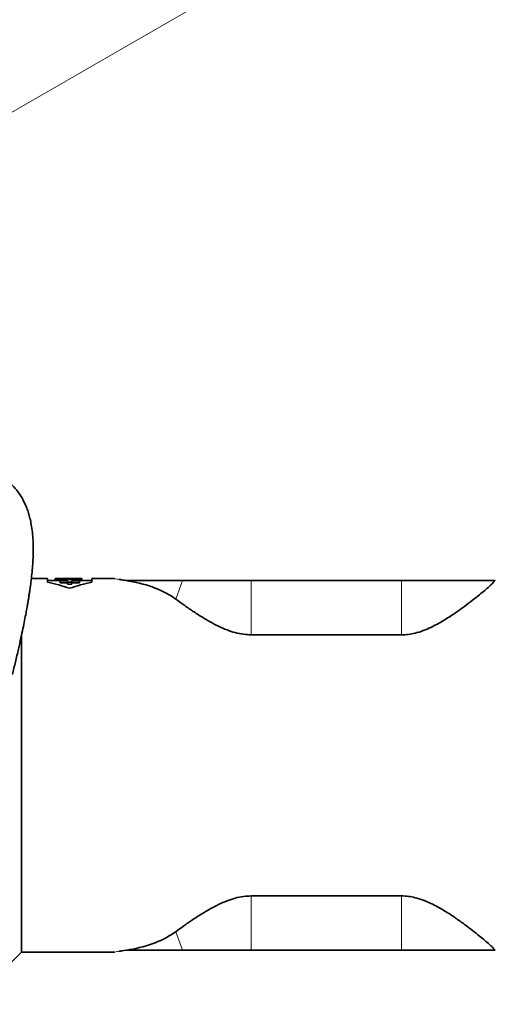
# Model space of a CAD drawing. Header units: millimetres. Extents: x 0 to 14900, y 0 to 10500.
# Tile 46 of 58: x 11479 to 11718, y 5702 to 6197. Entities that reach past the tile are written whole.
import ezdxf

# ---------------------------------------------------------------- set-up
doc = ezdxf.new("R2010")
doc.units = ezdxf.units.MM
doc.header["$LTSCALE"] = 25
doc.styles.add('SLDTEXTSTYLE0', font='TXT', dxfattribs={"width": 0.605})
doc.dimstyles.new('SLDDIMSTYLE1', dxfattribs={"dimtxt": 87.5, "dimasz": 87.5, "dimexe": 0, "dimexo": 0.0625, "dimgap": 21.875, "dimtad": 1, "dimdec": 4, "dimlfac": 25, "dimzin": 12, "dimdsep": 46, "dimtxsty": 'SLDTEXTSTYLE0', "dimsah": 1, "dimcen": 0.09, "dimadec": 1, "dimazin": 3, "dimtfac": 1, "dimtofl": 0, "dimtmove": 0, "dimatfit": 3, "dimfxl": 1, "dimfrac": 2, "dimtolj": 1, "dimtzin": 12, "dimarcsym": 0})
doc.dimstyles.new('SLDDIMSTYLE2', dxfattribs={"dimtxt": 87.5, "dimasz": 87.5, "dimexe": 0, "dimexo": 0.0625, "dimgap": 21.875, "dimtad": 1, "dimdec": 1, "dimrnd": 1e-09, "dimzin": 12, "dimdsep": 46, "dimtxsty": 'SLDTEXTSTYLE0', "dimsah": 1, "dimcen": 0, "dimadec": 0, "dimazin": 3, "dimtfac": 1, "dimtofl": 0, "dimtmove": 0, "dimatfit": 3, "dimfxl": 1, "dimfrac": 2, "dimtolj": 1, "dimtzin": 12, "dimarcsym": 0})

# ---------------------------------------------------------------- blocks, each defined once
blk = doc.blocks.new('_D_6')
at = {"color": 7, "linetype": 'Continuous', "lineweight": 0}
for p, q in [((7705.47, 6386.14), (7414.44, 6437.46)), ((12304.64, 5821.78), (14451.6, 5821.78))]:
    blk.add_line(p, q, dxfattribs=at)
at = {"color": 7, "linetype": 'Continuous', "lineweight": 18}
blk.add_arc((10906.09, 5821.78), 3508.01, 0, 170, dxfattribs=at)
for points in [[(7451.38, 6430.94), (7479.92, 6514.59), (7455.36, 6519.24)], [(14414.1, 5821.78), (14425.51, 5909.43), (14400.51, 5909.12)]]:
    blk.add_solid(points, dxfattribs=at)
at = {"color": 7, "linetype": 'Continuous', "lineweight": 18, "insert": (11097.81, 9439.64), "char_height": 87.5, "attachment_point": 1, "rotation": 355, "style": 'SLDTEXTSTYLE0'}
blk.add_mtext('170°', dxfattribs=at)
blk = doc.blocks.new('_D_7')
at = {"color": 7, "linetype": 'Continuous', "lineweight": 0}
for p, q in [((12304.64, 5821.78), (14452.32, 5821.78)), ((7705.47, 5257.43), (7413.73, 5205.99))]:
    blk.add_line(p, q, dxfattribs=at)
at = {"color": 7, "linetype": 'Continuous', "lineweight": 18}
blk.add_arc((10906.09, 5821.78), 3508.73, 190, 0, dxfattribs=at)
for points in [[(14414.82, 5821.78), (14401.23, 5734.45), (14426.23, 5734.14)], [(7450.66, 5212.5), (7454.65, 5124.2), (7479.21, 5128.85)]]:
    blk.add_solid(points, dxfattribs=at)
at = {"color": 7, "linetype": 'Continuous', "lineweight": 18, "insert": (11078.22, 2427.93), "char_height": 87.5, "attachment_point": 1, "rotation": 5, "style": 'SLDTEXTSTYLE0'}
blk.add_mtext('170°', dxfattribs=at)
blk = doc.blocks.new('_D_8')
at = {"color": 7, "linetype": 'Continuous', "lineweight": 0}
blk.add_line((13076.04, 8173.66), (10906.09, 5821.78), dxfattribs=at)
at = {"color": 7, "linetype": 'Continuous', "lineweight": 18}
blk.add_solid([(13076.04, 8173.66), (13007.52, 8117.82), (13025.9, 8100.87)], dxfattribs=at)
at = {"color": 7, "linetype": 'Continuous', "lineweight": 18, "insert": (11787.19, 6943), "char_height": 87.5, "attachment_point": 1, "rotation": 47.3038, "style": 'SLDTEXTSTYLE0'}
blk.add_mtext('R3200', dxfattribs=at)
blk = doc.blocks.new('_D_9')
at = {"color": 7, "linetype": 'Continuous', "lineweight": 0}
for q in [(12394.52, 6681.13), (10906.09, 5821.78)]:
    blk.add_line((11830.14, 6355.28), q, dxfattribs=at)
at = {"color": 7, "linetype": 'Continuous', "lineweight": 18}
blk.add_solid([(11830.14, 6355.28), (11912.17, 6388.21), (11899.67, 6409.86)], dxfattribs=at)
at = {"color": 7, "linetype": 'Continuous', "lineweight": 18, "insert": (12031.47, 6601.69), "char_height": 87.5, "attachment_point": 1, "rotation": 30, "style": 'SLDTEXTSTYLE0'}
blk.add_mtext('R1067', dxfattribs=at)

msp = doc.modelspace()

# ---------------------------------------------------------------- linework, layer by layer
at = {"color": 7, "linetype": 'Continuous', "lineweight": 35}
for p, q in [((11493.1618859, 5915.7846161), (11485.0050108, 5915.7846161)), ((11493.1618859, 5913.8708572), (11493.1618859, 5915.7846161)), ((11497.0362695, 5914.7846161), (11493.1618859, 5914.7846161)), ((11497.0362695, 5915.7778424), (11497.0362695, 5915.7107963)), ((11499.8055003, 5915.7778424), (11497.0362695, 5915.7778424)), ((11497.0362695, 5915.7107963), (11499.8055003, 5915.7107963)), ((11497.0362695, 5914.7100019), (11497.0362695, 5915.7107963)), ((11499.448222, 5914.7100019), (11497.0362695, 5914.7100019)), ((11499.448222, 5914.9364169), (11499.448222, 5914.6043269)), ((11503.198222, 5914.9364169), (11499.448222, 5914.9364169)), ((11499.448222, 5914.6043269), (11503.198222, 5914.6043269)), ((11499.448222, 5913.5914716), (11499.448222, 5914.6043269)), ((11502.0555003, 5915.7846161), (11499.8055003, 5915.7846161)), ((11499.8055003, 5915.7846161), (11499.8055003, 5915.7778424)), ((11499.8055003, 5915.7107963), (11499.8055003, 5915.6261789)), ((11499.8055003, 5915.6261789), (11502.0555003, 5915.6261789)), ((11499.8055003, 5914.9364169), (11499.8055003, 5915.6261789)), ((11502.0555003, 5915.7778424), (11502.0555003, 5915.7846161)), ((11506.5500916, 5915.7778424), (11502.0555003, 5915.7778424)), ((11502.0555003, 5915.7107963), (11510.3631926, 5915.7107963)), ((11502.0555003, 5915.6261789), (11502.0555003, 5915.7107963)), ((11502.0555003, 5914.9364169), (11502.0555003, 5915.6261789)), ((11503.198222, 5915.3671473), (11503.198222, 5914.9364169)), ((11505.448222, 5915.3671473), (11503.198222, 5915.3671473)), ((11503.198222, 5914.6043269), (11503.198222, 5913.9261733)), ((11508.2191421, 5915.7846161), (11504.9078117, 5915.7846161)), ((11505.448222, 5914.9364169), (11505.448222, 5915.3671473)), ((11509.198222, 5914.9364169), (11505.448222, 5914.9364169)), ((11505.448222, 5914.6043269), (11509.198222, 5914.6043269)), ((11505.448222, 5913.9261733), (11505.448222, 5914.6043269)), ((11509.198222, 5914.6043269), (11509.198222, 5914.9364169)), ((11510.3631926, 5914.7100019), (11509.198222, 5914.7100019)), ((11509.198222, 5913.5914716), (11509.198222, 5914.6043269)), ((11510.3631926, 5915.7107963), (11510.3631926, 5915.7730915)), ((11510.3631926, 5914.7100019), (11510.3631926, 5915.7107963)), ((11515.4193792, 5914.7846161), (11510.3631926, 5914.7846161)), ((11526.4896866, 5915.7846161), (11515.4193792, 5915.7846161)), ((11515.4193792, 5915.7846161), (11515.4193792, 5913.8708572)), ((11534.4292108, 5914.7846161), (11532.6837713, 5914.7846161)), ((11561.0397371, 5914.7846161), (11534.4292108, 5914.7846161)), ((11595.5902634, 5914.7846161), (11561.0397371, 5914.7846161)), ((11671.1861813, 5914.7846161), (11595.5902634, 5914.7846161)), ((11718.303146, 5914.7846161), (11671.1861813, 5914.7846161)), ((11718.3147762, 5914.7926443), (11718.303146, 5914.7846161)), ((11503.198222, 5913.5914716), (11499.448222, 5913.5914716)), ((11503.198222, 5913.9261733), (11505.448222, 5913.9261733)), ((11503.198222, 5912.9057803), (11503.198222, 5913.9261733)), ((11505.448222, 5912.9057803), (11503.198222, 5912.9057803)), ((11505.448222, 5912.9057803), (11505.448222, 5913.9261733)), ((11509.198222, 5913.5914716), (11505.448222, 5913.5914716)), ((11480.0902634, 5727.7846161), (11480.0902634, 5887.3688516)), ((11671.1861813, 5887.4719949), (11595.5902634, 5887.4719949)), ((11671.1861813, 5756.0972373), (11595.5902634, 5756.0972373)), ((11471.7598613, 5719.4542139), (11480.0902634, 5727.7846161)), ((11480.0902634, 5727.7846161), (11526.4896866, 5727.7846161)), ((11532.6837713, 5728.7846161), (11530.7210837, 5728.499938)), ((11534.4292108, 5728.7846161), (11532.6837713, 5728.7846161)), ((11561.0397371, 5728.7846161), (11534.4292108, 5728.7846161)), ((11595.5902634, 5728.7846161), (11561.0397371, 5728.7846161)), ((11671.1861813, 5728.7846161), (11595.5902634, 5728.7846161)), ((11718.303146, 5728.7846161), (11671.1861813, 5728.7846161)), ((11718.3147762, 5728.7765879), (11718.303146, 5728.7846161))]:
    msp.add_line(p, q, dxfattribs=at)
at = {"color": 8, "linetype": 'Continuous', "lineweight": 18}
for p, q in [((11534.3213204, 5914.4911122), (11534.4292108, 5914.7846161)), ((11557.6038797, 5905.4377458), (11561.0397371, 5914.7846161)), ((11595.5902634, 5887.4719949), (11595.5902634, 5914.7846161)), ((11671.1861813, 5887.4719949), (11671.1861813, 5914.7846161)), ((11595.5902634, 5756.0972373), (11595.5902634, 5728.7846161)), ((11671.1861813, 5756.0972373), (11671.1861813, 5728.7846161)), ((11557.6038797, 5738.1314864), (11561.0397371, 5728.7846161)), ((11534.3213204, 5729.07812), (11534.4292108, 5728.7846161))]:
    msp.add_line(p, q, dxfattribs=at)
at = {"color": 7, "linetype": 'Continuous', "lineweight": 18}
for radius in [3200, 1067]:
    msp.add_arc((10906.0902605, 5821.7846161), radius, 190, 170, dxfattribs=at)
at = {"color": 7, "linetype": 'Continuous', "lineweight": 35}
for centre, start, end in [((11474.2906326, 5821.7846161), 71.388536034, 78.418710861), ((11534.2906326, 5821.7846161), 101.581289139, 108.611463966)]:
    msp.add_arc(centre, 94, start, end, dxfattribs=at)
for centre, major_axis, ratio, start_param, end_param in [((11504.9078117, 5821.7846161), (136.8021016, 0), 0.6871239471, 1.5587912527, 1.5828014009), ((11508.2191421, 5821.7846161), (136.9256277, 0), 0.686504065, 1.5551371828, 1.5707963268), ((11439.2915258, 5821.7846161), (127.6278939, 73.40555), 0.4600599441, 0.2010634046, 0.5085883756), ((11439.2915258, 5821.7846161), (127.6278939, -73.40555), 0.4600599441, 5.7745969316, 6.0821219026)]:
    msp.add_ellipse(centre, major_axis=major_axis, ratio=ratio, start_param=start_param, end_param=end_param, dxfattribs=at)
for points, knots in [([(11475.481923, 5867.5709487), (11475.9977139, 5869.6568851), (11477.0590053, 5873.948908), (11478.4864284, 5880.0563765), (11479.7477727, 5885.6896487), (11480.7734099, 5890.5067812), (11481.6229904, 5894.70001), (11482.303661, 5898.2410076), (11482.8265874, 5901.1095491), (11483.2122615, 5903.3249547), (11483.53085, 5905.2307784), (11483.8348207, 5907.1291525), (11484.1433451, 5909.1576914), (11484.5217613, 5911.805175), (11484.9515018, 5915.1398538), (11485.3817904, 5919.1340172), (11485.7099603, 5923.1661623), (11485.9065387, 5927.0269667), (11485.9766123, 5930.9423693), (11485.8814381, 5934.9648974), (11485.5651879, 5939.0444038), (11485.0503902, 5942.7253384), (11484.3880531, 5945.9314136), (11483.6243866, 5948.711909), (11482.7805231, 5951.156098), (11481.8463807, 5953.3827494), (11480.7867279, 5955.5046907), (11479.5427663, 5957.6107787), (11477.8466188, 5960.0283847), (11475.601914, 5962.6103153), (11472.7234017, 5965.191336), (11469.5080376, 5967.4116549), (11466.2510292, 5969.1673173), (11464.0438649, 5970.0232304), (11463.0660812, 5970.4024037)], [0, 0, 0, 0, 0.03229352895, 0.06644716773, 0.09676114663, 0.12335257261, 0.14631629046, 0.1682026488, 0.18548959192, 0.19818615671, 0.20923113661, 0.22135488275, 0.23457586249, 0.24896494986, 0.27451394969, 0.30392568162, 0.33647894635, 0.36853888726, 0.3996818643, 0.43942463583, 0.48063575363, 0.52276517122, 0.55976637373, 0.59204809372, 0.62242573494, 0.65201229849, 0.68127354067, 0.71254429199, 0.74614095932, 0.79591661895, 0.84701053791, 0.90176396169, 0.95648099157, 1, 1, 1, 1]), ([(11526.846243, 5915.7185864), (11526.7865836, 5915.7382247), (11526.6704167, 5915.7764638), (11526.5482953, 5915.7819482), (11526.4888913, 5915.7846161)], [0, 0, 0, 0, 0.5135663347, 1, 1, 1, 1]), ([(11532.6837713, 5914.7846161), (11531.7696659, 5914.9125142), (11530.3739349, 5915.1077996), (11529.4426352, 5915.2668691), (11529.1212711, 5915.3217593)], [0, 0, 0, 0, 0.6549294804, 1, 1, 1, 1]), ([(11531.3151631, 5914.9753681), (11530.5833368, 5915.0875252), (11529.7326924, 5915.2178919), (11529.1966973, 5915.3128895), (11529.1218294, 5915.3261588)], [0, 0, 0, 0, 0.860319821, 1, 1, 1, 1]), ([(11534.3213204, 5914.4911122), (11534.2298525, 5914.5067055), (11533.6507808, 5914.6054253), (11533.1258153, 5914.7027035), (11532.6837713, 5914.7846161)], [0, 0, 0, 0, 0.1579560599, 1, 1, 1, 1]), ([(11718.303146, 5914.7846161), (11717.8900191, 5914.3310228), (11717.1552758, 5913.5243102), (11715.2309178, 5911.7534556), (11713.0448611, 5909.8481941), (11710.280262, 5907.5485304), (11706.9174192, 5904.8556415), (11702.9190349, 5901.8088172), (11698.3048764, 5898.5104936), (11693.05205, 5895.0246184), (11687.8399951, 5892.0771177), (11683.0726976, 5889.9027295), (11679.271047, 5888.5833777), (11675.564786, 5887.7641195), (11672.9395964, 5887.4896679), (11671.477139, 5887.4749275), (11671.1861813, 5887.4719949)], [0, 0, 0, 0, 0.0987802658, 0.1756800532, 0.2527882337, 0.3297402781, 0.4185159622, 0.5075072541, 0.5963106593, 0.6942369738, 0.7920353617, 0.8478940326, 0.903654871, 0.9465379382, 0.9893636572, 1, 1, 1, 1]), ([(11595.5902634, 5887.4719949), (11594.304701, 5887.523643), (11591.5516362, 5887.6342489), (11587.4827706, 5888.5235587), (11583.2244108, 5889.9361367), (11578.9991255, 5891.7964411), (11574.8502021, 5893.9922063), (11570.5173695, 5896.5770368), (11566.0585798, 5899.4493213), (11561.5654689, 5902.555287), (11558.9235662, 5904.4775397), (11557.6038797, 5905.4377458)], [0, 0, 0, 0, 0.0764030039, 0.1636189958, 0.2510276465, 0.3564818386, 0.4623468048, 0.5680867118, 0.7119525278, 0.8561141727, 1, 1, 1, 1]), ([(11595.5902634, 5756.0972373), (11594.304701, 5756.0455891), (11591.5516362, 5755.9349833), (11587.4827706, 5755.0456735), (11583.2244108, 5753.6330955), (11578.9991255, 5751.7727911), (11574.8502021, 5749.5770259), (11570.5173695, 5746.9921954), (11566.0585798, 5744.1199108), (11561.5654689, 5741.0139451), (11558.9235662, 5739.0916924), (11557.6038797, 5738.1314864)], [0, 0, 0, 0, 0.07640300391, 0.16361899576, 0.25102764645, 0.35648183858, 0.46234680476, 0.56808671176, 0.71195252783, 0.85611417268, 1, 1, 1, 1]), ([(11718.303146, 5728.7846161), (11717.8900191, 5729.2382093), (11717.1552758, 5730.0449219), (11715.2309178, 5731.8157765), (11713.0448611, 5733.721038), (11710.280262, 5736.0207018), (11706.9174192, 5738.7135906), (11702.9190349, 5741.7604149), (11698.3048764, 5745.0587386), (11693.05205, 5748.5446137), (11687.8399951, 5751.4921144), (11683.0726976, 5753.6665026), (11679.271047, 5754.9858544), (11675.564786, 5755.8051127), (11672.9395964, 5756.0795643), (11671.477139, 5756.0943047), (11671.1861813, 5756.0972373)], [0, 0, 0, 0, 0.0987802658, 0.1756800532, 0.2527882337, 0.3297402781, 0.4185159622, 0.5075072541, 0.5963106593, 0.6942369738, 0.7920353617, 0.8478940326, 0.903654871, 0.9465379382, 0.9893636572, 1, 1, 1, 1]), ([(11526.4888913, 5727.7846161), (11526.5482953, 5727.7872839), (11526.6704167, 5727.7927684), (11526.7865836, 5727.8310074), (11526.846243, 5727.8506457)], [0, 0, 0, 0, 0.4864336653, 1, 1, 1, 1]), ([(11529.1134774, 5728.2412725), (11529.1856954, 5728.254097), (11529.5851208, 5728.3250273), (11530.2207207, 5728.4227945), (11530.7414011, 5728.5028849)], [0, 0, 0, 0, 0.1808047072, 1, 1, 1, 1]), ([(11529.1218294, 5728.2430734), (11529.1966973, 5728.2563427), (11529.7326924, 5728.3513403), (11530.5833368, 5728.481707), (11531.3151631, 5728.5938641)], [0, 0, 0, 0, 0.139680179, 1, 1, 1, 1]), ([(11534.3213204, 5729.07812), (11534.2298525, 5729.0625266), (11533.6507808, 5728.9638069), (11533.1258153, 5728.8665286), (11532.6837713, 5728.7846161)], [0, 0, 0, 0, 0.1579560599, 1, 1, 1, 1])]:
    msp.add_open_spline(points, degree=3, knots=knots, dxfattribs=at)
at = {"color": 8, "linetype": 'Continuous', "lineweight": 18}
for points, knots in [([(11529.1212711, 5915.3217593), (11528.7880428, 5915.3764936), (11527.7581607, 5915.5456566), (11526.877228, 5915.7133989), (11526.344718, 5915.811358), (11526.4894214, 5915.7845176), (11526.4896866, 5915.7844684)], [0, 0, 0, 0, 0.1920026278, 0.5934071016, 0.9992546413, 1, 1, 1, 1]), ([(11526.4896866, 5727.7847637), (11526.4894214, 5727.7847145), (11526.3447267, 5727.7578751), (11526.8489602, 5727.8527317), (11528.0379654, 5728.0689846), (11530.0077539, 5728.4077528), (11531.7965439, 5728.6596679), (11532.6837713, 5728.7846161)], [0, 0, 0, 0, 0.0004660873, 0.2542504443, 0.5052564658, 0.7546106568, 1, 1, 1, 1])]:
    msp.add_open_spline(points, degree=3, knots=knots, dxfattribs=at)

# ---------------------------------------------------------------- dimensions: what is measured, and where the dimension line sits
at = {"color": 7, "linetype": 'Continuous', "lineweight": 18}
for base, line1, line2, picture, middle in [((11211.833438, 9316.4451269), ((12254.6391346, 5821.7846161), (9557.5413863, 5821.7846161)), ((9855.300388, 6007.0672216), (7754.7054508, 6377.4587846)), '_D_6', (11211.833438, 9316.4451269)), ((11211.8965342, 2326.4029129), ((9855.300388, 5636.5020105), (7754.7054508, 5266.1104475)), ((12254.6391346, 5821.7846161), (9557.5413863, 5821.7846161)), '_D_7', (11211.8965342, 2326.4029129))]:
    dim = msp.add_angular_dim_2l(base=base, line1=line1, line2=line2, dimstyle='SLDDIMSTYLE1', dxfattribs=at)
    dim.commit()
    dim.dimension.update_dxf_attribs({"geometry": picture, "text_midpoint": middle, "dimtype": 162})
for mpoint, picture, middle in [((13076.0436873, 8173.6566631), '_D_8', (11991.0672239, 6997.7208896)), ((11830.1393663, 6355.2846161), '_D_9', (12242.4415504, 6593.3274987))]:
    dim = msp.add_radius_dim(center=(10906.0902605, 5821.7846161), mpoint=mpoint, dimstyle='SLDDIMSTYLE2', dxfattribs=at)
    dim.commit()
    dim.dimension.update_dxf_attribs({"geometry": picture, "text_midpoint": middle, "dimtype": 164})

doc.saveas('drawing.dxf')
